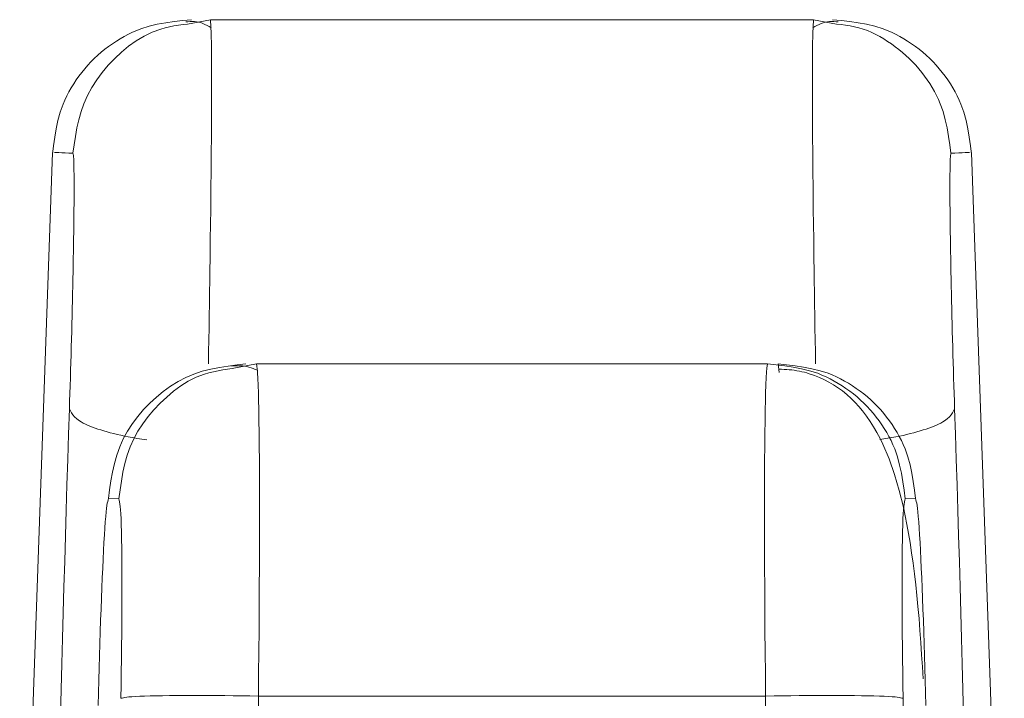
# Model space of a CAD drawing. Extents: x 193 to 943, y 26 to 526.
# Tile 75 of 207: x 361.805 to 362.163, y 92.933 to 93.179. Entities that reach past the tile are written whole.
import ezdxf

# ---------------------------------------------------------------- set-up
doc = ezdxf.new("R2010")
doc.units = 0
doc.layers.get('0').update_dxf_attribs({"lineweight": 25})
doc.layers.add('KG4_HLS_SYA', color=7, linetype='Continuous', lineweight=25)

# ---------------------------------------------------------------- blocks, each defined once
blk = doc.blocks.new('Spline-A069HVYG7N', base_point=(361.88208, 93.05164))
at = {"color": 0, "lineweight": -2}
for p, q in [((361.88208, 93.05313), (361.88288, 93.0532)), ((361.88288, 93.0532), (361.88368, 93.05326)), ((361.88368, 93.05326), (361.88448, 93.0533)), ((361.88448, 93.0533), (361.88527, 93.0533)), ((361.88527, 93.0533), (361.88606, 93.05326)), ((361.88606, 93.05326), (361.88684, 93.05317)), ((361.88684, 93.05317), (361.88762, 93.05301)), ((361.88762, 93.05301), (361.8884, 93.0528)), ((361.8884, 93.0528), (361.88917, 93.05255)), ((361.88917, 93.05255), (361.88994, 93.05226)), ((361.88994, 93.05226), (361.8907, 93.05196)), ((361.8907, 93.05196), (361.89147, 93.05164))]:
    blk.add_line(p, q, dxfattribs=at)
blk = doc.blocks.new('Spline-A069HVYK7N', base_point=(362.08099, 92.93953))
at = {"color": 0, "lineweight": -2}
for p, q in [((362.081, 93.05206), (362.08193, 93.05201)), ((362.08193, 93.05201), (362.08285, 93.05197)), ((362.08285, 93.05197), (362.08377, 93.05191)), ((362.08377, 93.05191), (362.08469, 93.05184)), ((362.08469, 93.05184), (362.08559, 93.05175)), ((362.08559, 93.05175), (362.08649, 93.05164)), ((362.08649, 93.05164), (362.08743, 93.05149)), ((362.08743, 93.05149), (362.08836, 93.05132)), ((362.08836, 93.05132), (362.08927, 93.05112)), ((362.08927, 93.05112), (362.09018, 93.0509)), ((362.09018, 93.0509), (362.09106, 93.05066)), ((362.09106, 93.05066), (362.09194, 93.0504)), ((362.09194, 93.0504), (362.09385, 93.04975)), ((362.09385, 93.04975), (362.09568, 93.04902)), ((362.09568, 93.04902), (362.09744, 93.04821)), ((362.09744, 93.04821), (362.09912, 93.04733)), ((362.09912, 93.04733), (362.10073, 93.04639)), ((362.10073, 93.04639), (362.10227, 93.04539)), ((362.10227, 93.04539), (362.104, 93.04413)), ((362.104, 93.04413), (362.10564, 93.0428)), ((362.10564, 93.0428), (362.10718, 93.04141)), ((362.10718, 93.04141), (362.10864, 93.03996)), ((362.10864, 93.03996), (362.11002, 93.03845)), ((362.11002, 93.03845), (362.11132, 93.03689)), ((362.11132, 93.03689), (362.11275, 93.03501)), ((362.11275, 93.03501), (362.11409, 93.03308)), ((362.11409, 93.03308), (362.11536, 93.03108)), ((362.11536, 93.03108), (362.11655, 93.02903)), ((362.11655, 93.02903), (362.11767, 93.02692)), ((362.11767, 93.02692), (362.11872, 93.02476)), ((362.11872, 93.02476), (362.12099, 93.01944)), ((362.12099, 93.01944), (362.12297, 93.01384)), ((362.12297, 93.01384), (362.12468, 93.008)), ((362.12468, 93.008), (362.12617, 93.00192)), ((362.12617, 93.00192), (362.12745, 92.99563)), ((362.12745, 92.99563), (362.12858, 92.98915)), ((362.12858, 92.98915), (362.12916, 92.98537)), ((362.12916, 92.98537), (362.1297, 92.98155)), ((362.1297, 92.98155), (362.1302, 92.97767)), ((362.1302, 92.97767), (362.13066, 92.97375)), ((362.13066, 92.97375), (362.13108, 92.96979)), ((362.13108, 92.96979), (362.13147, 92.96579)), ((362.13147, 92.96579), (362.13184, 92.96147)), ((362.13184, 92.96147), (362.13219, 92.95712)), ((362.13219, 92.95712), (362.1325, 92.95275)), ((362.1325, 92.95275), (362.1328, 92.94835)), ((362.1328, 92.94835), (362.13308, 92.94394)), ((362.13308, 92.94394), (362.13335, 92.93953))]:
    blk.add_line(p, q, dxfattribs=at)
blk = doc.blocks.new('Spline-A069HVZ07N', base_point=(362.09326, 93.17602))
at = {"color": 0, "lineweight": -2}
for p, q in [((362.09551, 93.17724), (362.09626, 93.17758)), ((362.09626, 93.17758), (362.09702, 93.17787)), ((362.09702, 93.17787), (362.09779, 93.17809)), ((362.09779, 93.17809), (362.09856, 93.17823)), ((362.09856, 93.17823), (362.09933, 93.1783)), ((362.09933, 93.1783), (362.10011, 93.17831)), ((362.10011, 93.17831), (362.10089, 93.17828)), ((362.10089, 93.17828), (362.10168, 93.17822)), ((362.10168, 93.17822), (362.10246, 93.17815)), ((362.09325, 93.17602), (362.094, 93.17644)), ((362.094, 93.17644), (362.09475, 93.17686)), ((362.09475, 93.17686), (362.09551, 93.17724))]:
    blk.add_line(p, q, dxfattribs=at)
blk = doc.blocks.new('Spline-A069HVZ27N', base_point=(361.86545, 93.17606))
at = {"color": 0, "lineweight": -2}
for p, q in [((361.86545, 93.17815), (361.86624, 93.17823)), ((361.86624, 93.17823), (361.86702, 93.17829)), ((361.86702, 93.17829), (361.8678, 93.17832)), ((361.8678, 93.17832), (361.86858, 93.17831)), ((361.86858, 93.17831), (361.86936, 93.17824)), ((361.86936, 93.17824), (361.87013, 93.17811)), ((361.87013, 93.17811), (361.87089, 93.17789)), ((361.87089, 93.17789), (361.87165, 93.17761)), ((361.87165, 93.17761), (361.87241, 93.17727)), ((361.87241, 93.17727), (361.87316, 93.17689)), ((361.87316, 93.17689), (361.87391, 93.17648)), ((361.87391, 93.17648), (361.87466, 93.17606))]:
    blk.add_line(p, q, dxfattribs=at)
blk = doc.blocks.new('Spline-A069HVZE7N', base_point=(361.81699, 93.13007))
at = {"color": 0, "lineweight": -2}
for p, q in [((361.85209, 93.17661), (361.85509, 93.17733)), ((361.85509, 93.17733), (361.85815, 93.17788)), ((361.85815, 93.17788), (361.86124, 93.17831)), ((361.86124, 93.17831), (361.86435, 93.17866)), ((361.86435, 93.17866), (361.86748, 93.17896)), ((361.84309, 93.1729), (361.84457, 93.17368)), ((361.84457, 93.17368), (361.84607, 93.17441)), ((361.84607, 93.17441), (361.8476, 93.17508)), ((361.8476, 93.17508), (361.84915, 93.17568)), ((361.84915, 93.17568), (361.85209, 93.17661)), ((361.83739, 93.16925), (361.83878, 93.17024)), ((361.83878, 93.17024), (361.84021, 93.17118)), ((361.84021, 93.17118), (361.84164, 93.17206)), ((361.84164, 93.17206), (361.84309, 93.1729)), ((361.83342, 93.16604), (361.83471, 93.16715)), ((361.83471, 93.16715), (361.83603, 93.16822)), ((361.83603, 93.16822), (361.83739, 93.16925)), ((361.82983, 93.16242), (361.83098, 93.16367)), ((361.83098, 93.16367), (361.83218, 93.16488)), ((361.83218, 93.16488), (361.83342, 93.16604)), ((361.82661, 93.15845), (361.82764, 93.15981)), ((361.82764, 93.15981), (361.82871, 93.16114)), ((361.82871, 93.16114), (361.82983, 93.16242)), ((361.8247, 93.15566), (361.82562, 93.15706)), ((361.82562, 93.15706), (361.82661, 93.15845)), ((361.82221, 93.1513), (361.82298, 93.15278)), ((361.82298, 93.15278), (361.82381, 93.15423)), ((361.82381, 93.15423), (361.8247, 93.15566)), ((361.82084, 93.14826), (361.82149, 93.14979)), ((361.82149, 93.14979), (361.82221, 93.1513)), ((361.819, 93.14238), (361.81982, 93.14536)), ((361.81982, 93.14536), (361.82084, 93.14826)), ((361.81835, 93.13935), (361.819, 93.14238)), ((361.81782, 93.13628), (361.81835, 93.13935)), ((361.81738, 93.13318), (361.81782, 93.13628)), ((361.81697, 93.13007), (361.81738, 93.13318))]:
    blk.add_line(p, q, dxfattribs=at)
blk = doc.blocks.new('Spline-A069HVZG7N', base_point=(362.10043, 93.13007))
at = {"color": 0, "lineweight": -2}
for p, q in [((362.10044, 93.17896), (362.10357, 93.17866)), ((362.10357, 93.17866), (362.10668, 93.17831)), ((362.10668, 93.17831), (362.10977, 93.17788)), ((362.10977, 93.17788), (362.11282, 93.17733)), ((362.11282, 93.17733), (362.11583, 93.17661)), ((362.11583, 93.17661), (362.11877, 93.17568)), ((362.11877, 93.17568), (362.12032, 93.17508)), ((362.12032, 93.17508), (362.12185, 93.17441)), ((362.12185, 93.17441), (362.12335, 93.17368)), ((362.12335, 93.17368), (362.12483, 93.1729)), ((362.12483, 93.1729), (362.12628, 93.17206)), ((362.12628, 93.17206), (362.12771, 93.17118)), ((362.12771, 93.17118), (362.12913, 93.17024)), ((362.12913, 93.17024), (362.13053, 93.16925)), ((362.13053, 93.16925), (362.13189, 93.16822)), ((362.13189, 93.16822), (362.13321, 93.16715)), ((362.13321, 93.16715), (362.13449, 93.16604)), ((362.13449, 93.16604), (362.13574, 93.16488)), ((362.13574, 93.16488), (362.13694, 93.16367)), ((362.13694, 93.16367), (362.13809, 93.16242)), ((362.13809, 93.16242), (362.13921, 93.16114)), ((362.13921, 93.16114), (362.14028, 93.15981)), ((362.14028, 93.15981), (362.14131, 93.15845)), ((362.14131, 93.15845), (362.1423, 93.15706)), ((362.1423, 93.15706), (362.14322, 93.15566)), ((362.14322, 93.15566), (362.1441, 93.15423)), ((362.1441, 93.15423), (362.14494, 93.15278)), ((362.14494, 93.15278), (362.14571, 93.1513)), ((362.14571, 93.1513), (362.14643, 93.14979)), ((362.14643, 93.14979), (362.14708, 93.14826)), ((362.14708, 93.14826), (362.1481, 93.14536)), ((362.1481, 93.14536), (362.14892, 93.14238)), ((362.14892, 93.14238), (362.14957, 93.13935)), ((362.14957, 93.13935), (362.1501, 93.13628)), ((362.1501, 93.13628), (362.15054, 93.13318)), ((362.15054, 93.13318), (362.15094, 93.13007))]:
    blk.add_line(p, q, dxfattribs=at)
blk = doc.blocks.new('Spline-A069HX247N', base_point=(361.83734, 93.00504))
at = {"color": 0, "lineweight": -2}
for p, q in [((361.87144, 93.05126), (361.87453, 93.05205)), ((361.87453, 93.05205), (361.87767, 93.05267)), ((361.87767, 93.05267), (361.88086, 93.05317)), ((361.88086, 93.05317), (361.88407, 93.05359)), ((361.88407, 93.05359), (361.8873, 93.05396)), ((361.86264, 93.04753), (361.86548, 93.04901)), ((361.86548, 93.04901), (361.86842, 93.05025)), ((361.86842, 93.05025), (361.87144, 93.05126)), ((361.85726, 93.04396), (361.85989, 93.04584)), ((361.85989, 93.04584), (361.86264, 93.04753)), ((361.85234, 93.03969), (361.85474, 93.0419)), ((361.85474, 93.0419), (361.85726, 93.04396)), ((361.85008, 93.03734), (361.85234, 93.03969)), ((361.84603, 93.03227), (361.84797, 93.03487)), ((361.84797, 93.03487), (361.85008, 93.03734)), ((361.84428, 93.02956), (361.84603, 93.03227)), ((361.84274, 93.02675), (361.84428, 93.02956)), ((361.84037, 93.02084), (361.84144, 93.02384)), ((361.84144, 93.02384), (361.84274, 93.02675)), ((361.83951, 93.01777), (361.84037, 93.02084)), ((361.83882, 93.01463), (361.83951, 93.01777)), ((361.83825, 93.01146), (361.83882, 93.01463)), ((361.83777, 93.00825), (361.83825, 93.01146)), ((361.83733, 93.00503), (361.83777, 93.00825))]:
    blk.add_line(p, q, dxfattribs=at)
blk = doc.blocks.new('Spline-A069HX287N', base_point=(362.08063, 93.00504))
at = {"color": 0, "lineweight": -2}
for p, q in [((362.08372, 93.05363), (362.08062, 93.05396)), ((362.08681, 93.05325), (362.08372, 93.05363)), ((362.08988, 93.0528), (362.08681, 93.05325)), ((362.09291, 93.05222), (362.08988, 93.0528)), ((362.09588, 93.05148), (362.09291, 93.05222)), ((362.0988, 93.05053), (362.09588, 93.05148)), ((362.10034, 93.04993), (362.0988, 93.05053)), ((362.10185, 93.04926), (362.10034, 93.04993)), ((362.10334, 93.04853), (362.10185, 93.04926)), ((362.1048, 93.04774), (362.10334, 93.04853)), ((362.10624, 93.0469), (362.1048, 93.04774)), ((362.10765, 93.04602), (362.10624, 93.0469)), ((362.10906, 93.04507), (362.10765, 93.04602)), ((362.11044, 93.04408), (362.10906, 93.04507)), ((362.11178, 93.04305), (362.11044, 93.04408)), ((362.11308, 93.04197), (362.11178, 93.04305)), ((362.11435, 93.04085), (362.11308, 93.04197)), ((362.11558, 93.03969), (362.11435, 93.04085)), ((362.11677, 93.03849), (362.11558, 93.03969)), ((362.11791, 93.03724), (362.11677, 93.03849)), ((362.11902, 93.03596), (362.11791, 93.03724)), ((362.12008, 93.03464), (362.11902, 93.03596)), ((362.12109, 93.03328), (362.12008, 93.03464)), ((362.12207, 93.0319), (362.12109, 93.03328)), ((362.12299, 93.03051), (362.12207, 93.0319)), ((362.12386, 93.02909), (362.12299, 93.03051)), ((362.12467, 93.02764), (362.12386, 93.02909)), ((362.12544, 93.02616), (362.12467, 93.02764)), ((362.12614, 93.02466), (362.12544, 93.02616)), ((362.12678, 93.02314), (362.12614, 93.02466)), ((362.12778, 93.02024), (362.12678, 93.02314)), ((362.12859, 93.01728), (362.12778, 93.02024)), ((362.12923, 93.01427), (362.12859, 93.01728)), ((362.12975, 93.01121), (362.12923, 93.01427)), ((362.13019, 93.00813), (362.12975, 93.01121)), ((362.13059, 93.00503), (362.13019, 93.00813))]:
    blk.add_line(p, q, dxfattribs=at)
blk = doc.blocks.new('Spline-A069I05U7N', base_point=(362.14346, 93.13046))
at = {"color": 0, "lineweight": -2}
for p, q in [((362.14491, 93.13052), (362.14347, 93.13045)), ((362.1463, 93.13058), (362.14491, 93.13052)), ((362.14757, 93.13063), (362.1463, 93.13058)), ((362.14865, 93.13068), (362.14757, 93.13063)), ((362.14949, 93.13072), (362.14865, 93.13068)), ((362.15003, 93.13074), (362.14949, 93.13072)), ((362.15017, 93.13075), (362.15003, 93.13074)), ((362.15003, 93.13074), (362.15012, 93.13074)), ((362.15012, 93.13074), (362.15019, 93.13075)), ((362.15018, 93.13075), (362.15017, 93.13075)), ((362.15019, 93.13075), (362.15018, 93.13075)), ((362.15018, 93.13075), (362.15018, 93.13075)), ((362.15019, 93.13075), (362.15024, 93.13075)), ((362.1502, 93.13075), (362.15019, 93.13075)), ((362.15021, 93.13075), (362.1502, 93.13075)), ((362.1502, 93.13075), (362.1502, 93.13075)), ((362.15022, 93.13075), (362.15021, 93.13075)), ((362.15021, 93.13075), (362.15021, 93.13075)), ((362.15023, 93.13075), (362.15022, 93.13075)), ((362.15022, 93.13075), (362.15022, 93.13075)), ((362.15022, 93.13075), (362.15022, 93.13075)), ((362.15024, 93.13075), (362.15023, 93.13075)), ((362.15023, 93.13075), (362.15023, 93.13075)), ((362.15023, 93.13075), (362.15023, 93.13075)), ((362.15023, 93.13075), (362.15023, 93.13075)), ((362.15024, 93.13075), (362.15024, 93.13075)), ((362.15024, 93.13075), (362.15024, 93.13075)), ((362.15024, 93.13075), (362.15024, 93.13075)), ((362.15024, 93.13075), (362.15024, 93.13075)), ((362.15024, 93.13075), (362.15024, 93.13075)), ((362.15024, 93.13075), (362.15024, 93.13075)), ((362.15024, 93.13075), (362.15024, 93.13075)), ((362.15024, 93.13075), (362.15024, 93.13075)), ((362.15024, 93.13075), (362.15024, 93.13075)), ((362.15024, 93.13075), (362.15024, 93.13075)), ((362.15024, 93.13075), (362.15024, 93.13075)), ((362.15024, 93.13075), (362.15024, 93.13075))]:
    blk.add_line(p, q, dxfattribs=at)
blk = doc.blocks.new('Spline-A069I05W7N', base_point=(362.14307, 93.03767))
at = {"color": 0, "lineweight": -2}
for p, q in [((362.14316, 93.12712), (362.14318, 93.1279)), ((362.14318, 93.1279), (362.14321, 93.12855)), ((362.14321, 93.12855), (362.14325, 93.12907)), ((362.14325, 93.12907), (362.14329, 93.12948)), ((362.14329, 93.12948), (362.14333, 93.1298)), ((362.14333, 93.1298), (362.14337, 93.13006)), ((362.14337, 93.13006), (362.14342, 93.13027)), ((362.14342, 93.13027), (362.14347, 93.13045)), ((362.14308, 93.1229), (362.1431, 93.12411)), ((362.1431, 93.12411), (362.14311, 93.12522)), ((362.14311, 93.12522), (362.14313, 93.12623)), ((362.14313, 93.12623), (362.14316, 93.12712)), ((362.14307, 93.12023), (362.14308, 93.12161)), ((362.14307, 93.11876), (362.14307, 93.12023)), ((362.14308, 93.12161), (362.14308, 93.1229)), ((362.14307, 93.1172), (362.14307, 93.11876)), ((362.14307, 93.11556), (362.14307, 93.1172)), ((362.14308, 93.11383), (362.14307, 93.11556)), ((362.14309, 93.11202), (362.14308, 93.11383)), ((362.14311, 93.11012), (362.14309, 93.11202)), ((362.14313, 93.10815), (362.14311, 93.11012)), ((362.14315, 93.1061), (362.14313, 93.10815)), ((362.14317, 93.10397), (362.14315, 93.1061)), ((362.1432, 93.10178), (362.14317, 93.10397)), ((362.14324, 93.09953), (362.1432, 93.10178)), ((362.14327, 93.09721), (362.14324, 93.09953)), ((362.14331, 93.09483), (362.14327, 93.09721)), ((362.14335, 93.09239), (362.14331, 93.09483)), ((362.1434, 93.08991), (362.14335, 93.09239)), ((362.14345, 93.08737), (362.1434, 93.08991)), ((362.1435, 93.08479), (362.14345, 93.08737)), ((362.14355, 93.08217), (362.1435, 93.08479)), ((362.14361, 93.07951), (362.14355, 93.08217)), ((362.14367, 93.07681), (362.14361, 93.07951)), ((362.14373, 93.07408), (362.14367, 93.07681)), ((362.1438, 93.07133), (362.14373, 93.07408)), ((362.14387, 93.06855), (362.1438, 93.07133)), ((362.14394, 93.06575), (362.14387, 93.06855)), ((362.14401, 93.06294), (362.14394, 93.06575)), ((362.14409, 93.06012), (362.14401, 93.06294)), ((362.14417, 93.05729), (362.14409, 93.06012)), ((362.14425, 93.05447), (362.14417, 93.05729)), ((362.14433, 93.05166), (362.14425, 93.05447)), ((362.14441, 93.04885), (362.14433, 93.05166)), ((362.1445, 93.04605), (362.14441, 93.04885)), ((362.14459, 93.04325), (362.1445, 93.04605)), ((362.14468, 93.04046), (362.14459, 93.04325)), ((362.14477, 93.03767), (362.14468, 93.04046))]:
    blk.add_line(p, q, dxfattribs=at)
blk = doc.blocks.new('Spline-A069I05Y7N', base_point=(362.13406, 92.69736))
at = {"color": 0, "lineweight": -2}
for p, q in [((362.14506, 93.02846), (362.14477, 93.03767)), ((362.14535, 93.01925), (362.14506, 93.02846)), ((362.14565, 93.01003), (362.14535, 93.01925)), ((362.14593, 93.00079), (362.14565, 93.01003)), ((362.14621, 92.99153), (362.14593, 93.00079)), ((362.14649, 92.98225), (362.14621, 92.99153)), ((362.14675, 92.97294), (362.14649, 92.98225)), ((362.14701, 92.96361), (362.14675, 92.97294)), ((362.14726, 92.95428), (362.14701, 92.96361)), ((362.1475, 92.94497), (362.14726, 92.95428)), ((362.14773, 92.93568), (362.1475, 92.94497)), ((362.13406, 92.9391), (362.1343, 92.9299)), ((362.14795, 92.92644), (362.14773, 92.93568))]:
    blk.add_line(p, q, dxfattribs=at)
blk = doc.blocks.new('Spline-A069I0607N', base_point=(362.13058, 92.9391))
at = {"color": 0, "lineweight": -2}
for p, q in [((362.13059, 93.00503), (362.13073, 93.00455)), ((362.13073, 93.00455), (362.13086, 93.00401)), ((362.13086, 93.00401), (362.131, 93.00335)), ((362.131, 93.00335), (362.13114, 93.00253)), ((362.13114, 93.00253), (362.13128, 93.00149)), ((362.13128, 93.00149), (362.13142, 93.00017)), ((362.13142, 93.00017), (362.13157, 92.99853)), ((362.13157, 92.99853), (362.13173, 92.99658)), ((362.13173, 92.99658), (362.13188, 92.99435)), ((362.13188, 92.99435), (362.13204, 92.99186)), ((362.13204, 92.99186), (362.1322, 92.98913)), ((362.1322, 92.98913), (362.13236, 92.98619)), ((362.13236, 92.98619), (362.13252, 92.98307)), ((362.13252, 92.98307), (362.13268, 92.97977)), ((362.13268, 92.97977), (362.13283, 92.97629)), ((362.13283, 92.97629), (362.13299, 92.97265)), ((362.13299, 92.97265), (362.13314, 92.96886)), ((362.13314, 92.96886), (362.13328, 92.96491)), ((362.13328, 92.96491), (362.13342, 92.96083)), ((362.13342, 92.96083), (362.13355, 92.95663)), ((362.13355, 92.95663), (362.13368, 92.95233)), ((362.13368, 92.95233), (362.13381, 92.94796)), ((362.13381, 92.94796), (362.13393, 92.94354)), ((362.13393, 92.94354), (362.13406, 92.9391))]:
    blk.add_line(p, q, dxfattribs=at)
blk = doc.blocks.new('Spline-A069I0627N', base_point=(362.12567, 92.93251))
at = {"color": 0, "lineweight": -2}
for p, q in [((362.12621, 93.00098), (362.12632, 93.00215)), ((362.12632, 93.00215), (362.12643, 93.00307)), ((362.12643, 93.00307), (362.12655, 93.00381)), ((362.12655, 93.00381), (362.12668, 93.00442)), ((362.12668, 93.00442), (362.1268, 93.00497)), ((362.12602, 92.99766), (362.12611, 92.99949)), ((362.12611, 92.99949), (362.12621, 93.00098)), ((362.12588, 92.99298), (362.12594, 92.99547)), ((362.12594, 92.99547), (362.12602, 92.99766)), ((362.12582, 92.9902), (362.12588, 92.99298)), ((362.12577, 92.98715), (362.12582, 92.9902)), ((362.12573, 92.98389), (362.12577, 92.98715)), ((362.1257, 92.98041), (362.12573, 92.98389)), ((362.12568, 92.97675), (362.1257, 92.98041)), ((362.12567, 92.97291), (362.12568, 92.97675)), ((362.12567, 92.9689), (362.12567, 92.97291)), ((362.12569, 92.96473), (362.12567, 92.9689)), ((362.12571, 92.96042), (362.12569, 92.96473)), ((362.12575, 92.95598), (362.12571, 92.96042)), ((362.1258, 92.95142), (362.12575, 92.95598)), ((362.12585, 92.94677), (362.1258, 92.95142)), ((362.12592, 92.94205), (362.12585, 92.94677)), ((362.12598, 92.93729), (362.12592, 92.94205)), ((362.12605, 92.93251), (362.12598, 92.93729))]:
    blk.add_line(p, q, dxfattribs=at)
blk = doc.blocks.new('Spline-A069I06O7N', base_point=(361.84113, 92.93251))
at = {"color": 0, "lineweight": -2}
for p, q in [((361.84112, 93.00497), (361.84124, 93.00442)), ((361.84124, 93.00442), (361.84137, 93.00381)), ((361.84137, 93.00381), (361.84149, 93.00307)), ((361.84149, 93.00307), (361.8416, 93.00215)), ((361.8416, 93.00215), (361.84171, 93.00098)), ((361.84171, 93.00098), (361.84181, 92.99949)), ((361.84181, 92.99949), (361.8419, 92.99766)), ((361.8419, 92.99766), (361.84197, 92.99547)), ((361.84197, 92.99547), (361.84204, 92.99298)), ((361.84204, 92.99298), (361.8421, 92.99019)), ((361.8421, 92.99019), (361.84215, 92.98715)), ((361.84215, 92.98715), (361.84219, 92.98388)), ((361.84219, 92.98388), (361.84222, 92.98041)), ((361.84222, 92.98041), (361.84224, 92.97675)), ((361.84224, 92.97675), (361.84225, 92.97291)), ((361.84225, 92.97291), (361.84225, 92.9689)), ((361.84225, 92.9689), (361.84223, 92.96473)), ((361.84223, 92.96473), (361.84221, 92.96042)), ((361.84221, 92.96042), (361.84217, 92.95597)), ((361.84217, 92.95597), (361.84212, 92.95142)), ((361.84212, 92.95142), (361.84207, 92.94677)), ((361.84207, 92.94677), (361.842, 92.94205)), ((361.842, 92.94205), (361.84194, 92.93729)), ((361.84194, 92.93729), (361.84187, 92.93251))]:
    blk.add_line(p, q, dxfattribs=at)
blk = doc.blocks.new('Spline-A069I06Q7N', base_point=(361.83386, 92.9391))
at = {"color": 0, "lineweight": -2}
for p, q in [((361.83664, 93.00149), (361.83678, 93.00253)), ((361.83678, 93.00253), (361.83692, 93.00335)), ((361.83692, 93.00335), (361.83706, 93.00401)), ((361.83706, 93.00401), (361.83719, 93.00455)), ((361.83719, 93.00455), (361.83733, 93.00503)), ((361.83619, 92.99658), (361.83634, 92.99853)), ((361.83634, 92.99853), (361.83649, 93.00017)), ((361.83649, 93.00017), (361.83664, 93.00149)), ((361.83603, 92.99435), (361.83619, 92.99658)), ((361.83572, 92.98913), (361.83588, 92.99186)), ((361.83588, 92.99186), (361.83603, 92.99435)), ((361.83556, 92.98619), (361.83572, 92.98913)), ((361.8354, 92.98307), (361.83556, 92.98619)), ((361.83524, 92.97977), (361.8354, 92.98307)), ((361.83508, 92.97629), (361.83524, 92.97977)), ((361.83493, 92.97266), (361.83508, 92.97629)), ((361.83478, 92.96886), (361.83493, 92.97266)), ((361.83464, 92.96492), (361.83478, 92.96886)), ((361.8345, 92.96083), (361.83464, 92.96492)), ((361.83437, 92.95663), (361.8345, 92.96083)), ((361.83424, 92.95233), (361.83437, 92.95663)), ((361.83411, 92.94796), (361.83424, 92.95233)), ((361.83399, 92.94354), (361.83411, 92.94796)), ((361.83386, 92.9391), (361.83399, 92.94354))]:
    blk.add_line(p, q, dxfattribs=at)
blk = doc.blocks.new('Spline-A069I06S7N', base_point=(361.81787, 92.69736))
at = {"color": 0, "lineweight": -2}
for p, q in [((361.82315, 93.03767), (361.82286, 93.02846)), ((361.82286, 93.02846), (361.82256, 93.01925)), ((361.82256, 93.01925), (361.82227, 93.01003)), ((361.82227, 93.01003), (361.82199, 93.00079)), ((361.82199, 93.00079), (361.82171, 92.99153)), ((361.82171, 92.99153), (361.82143, 92.98225)), ((361.82143, 92.98225), (361.82117, 92.97294)), ((361.82117, 92.97294), (361.82091, 92.96361)), ((361.82091, 92.96361), (361.82066, 92.95428)), ((361.82066, 92.95428), (361.82042, 92.94497)), ((361.82042, 92.94497), (361.82019, 92.93568)), ((361.83362, 92.9299), (361.83386, 92.9391)), ((361.82019, 92.93568), (361.81997, 92.92644))]:
    blk.add_line(p, q, dxfattribs=at)
blk = doc.blocks.new('Spline-A069I06U7N', base_point=(361.82315, 93.03767))
at = {"color": 0, "lineweight": -2}
for p, q in [((361.82445, 93.13045), (361.8245, 93.13027)), ((361.8245, 93.13027), (361.82454, 93.13006)), ((361.82454, 93.13006), (361.82459, 93.1298)), ((361.82459, 93.1298), (361.82463, 93.12948)), ((361.82463, 93.12948), (361.82467, 93.12907)), ((361.82467, 93.12907), (361.8247, 93.12855)), ((361.8247, 93.12855), (361.82474, 93.1279)), ((361.82474, 93.1279), (361.82476, 93.12712)), ((361.82476, 93.12712), (361.82479, 93.12623)), ((361.82479, 93.12623), (361.82481, 93.12522)), ((361.82481, 93.12522), (361.82482, 93.12411)), ((361.82482, 93.12411), (361.82483, 93.1229)), ((361.82483, 93.1229), (361.82484, 93.12161)), ((361.82484, 93.12161), (361.82485, 93.12023)), ((361.82485, 93.12023), (361.82485, 93.11876)), ((361.82485, 93.11876), (361.82485, 93.1172)), ((361.82485, 93.1172), (361.82485, 93.11556)), ((361.82484, 93.11383), (361.82483, 93.11202)), ((361.82485, 93.11556), (361.82484, 93.11383)), ((361.82481, 93.11012), (361.82479, 93.10815)), ((361.82483, 93.11202), (361.82481, 93.11012)), ((361.82477, 93.1061), (361.82474, 93.10397)), ((361.82479, 93.10815), (361.82477, 93.1061)), ((361.82474, 93.10397), (361.82472, 93.10178)), ((361.82468, 93.09952), (361.82465, 93.0972)), ((361.82472, 93.10178), (361.82468, 93.09952)), ((361.82465, 93.0972), (361.82461, 93.09482)), ((361.82457, 93.09239), (361.82452, 93.0899)), ((361.82461, 93.09482), (361.82457, 93.09239)), ((361.82452, 93.0899), (361.82447, 93.08737)), ((361.82442, 93.08479), (361.82437, 93.08217)), ((361.82447, 93.08737), (361.82442, 93.08479)), ((361.82437, 93.08217), (361.82431, 93.07951)), ((361.82431, 93.07951), (361.82425, 93.07681)), ((361.82419, 93.07408), (361.82412, 93.07133)), ((361.82425, 93.07681), (361.82419, 93.07408)), ((361.82412, 93.07133), (361.82405, 93.06855)), ((361.82405, 93.06855), (361.82398, 93.06575)), ((361.82391, 93.06294), (361.82383, 93.06011)), ((361.82398, 93.06575), (361.82391, 93.06294)), ((361.82383, 93.06011), (361.82375, 93.05729)), ((361.82375, 93.05729), (361.82367, 93.05447)), ((361.82367, 93.05447), (361.82359, 93.05166)), ((361.8235, 93.04885), (361.82342, 93.04605)), ((361.82359, 93.05166), (361.8235, 93.04885)), ((361.82342, 93.04605), (361.82333, 93.04325)), ((361.82333, 93.04325), (361.82324, 93.04046)), ((361.82324, 93.04046), (361.82315, 93.03767))]:
    blk.add_line(p, q, dxfattribs=at)
blk = doc.blocks.new('Spline-A069I06W7N', base_point=(361.81769, 93.13046))
at = {"color": 0, "lineweight": -2}
for p, q in [((361.81775, 93.13075), (361.81768, 93.13075)), ((361.81768, 93.13075), (361.81768, 93.13075)), ((361.81768, 93.13075), (361.81768, 93.13075)), ((361.81768, 93.13075), (361.81769, 93.13075)), ((361.81769, 93.13075), (361.81769, 93.13075)), ((361.81769, 93.13075), (361.81769, 93.13075)), ((361.81769, 93.13075), (361.81769, 93.13075)), ((361.81769, 93.13075), (361.8177, 93.13075)), ((361.8177, 93.13075), (361.8177, 93.13075)), ((361.8177, 93.13075), (361.8177, 93.13075)), ((361.8177, 93.13075), (361.81771, 93.13075)), ((361.81771, 93.13075), (361.81771, 93.13075)), ((361.81771, 93.13075), (361.81771, 93.13075)), ((361.81771, 93.13075), (361.81772, 93.13075)), ((361.81772, 93.13075), (361.81772, 93.13075)), ((361.81772, 93.13075), (361.81773, 93.13075)), ((361.81773, 93.13075), (361.81773, 93.13075)), ((361.81773, 93.13075), (361.81773, 93.13075)), ((361.81773, 93.13075), (361.81774, 93.13075)), ((361.81774, 93.13075), (361.81774, 93.13075)), ((361.81774, 93.13075), (361.81775, 93.13075)), ((361.81789, 93.13074), (361.81775, 93.13075)), ((361.81775, 93.13075), (361.81775, 93.13075)), ((361.81775, 93.13075), (361.81776, 93.13075)), ((361.81776, 93.13075), (361.81776, 93.13075)), ((361.81776, 93.13075), (361.81777, 93.13075)), ((361.81777, 93.13075), (361.81778, 93.13075)), ((361.81778, 93.13075), (361.81778, 93.13075)), ((361.81778, 93.13075), (361.81779, 93.13075)), ((361.81779, 93.13075), (361.81779, 93.13074)), ((361.81779, 93.13074), (361.8178, 93.13074)), ((361.8178, 93.13074), (361.81789, 93.13074)), ((361.81842, 93.13072), (361.81789, 93.13074)), ((361.81926, 93.13068), (361.81842, 93.13072)), ((361.82035, 93.13063), (361.81926, 93.13068)), ((361.82162, 93.13058), (361.82035, 93.13063)), ((361.823, 93.13052), (361.82162, 93.13058)), ((361.82445, 93.13045), (361.823, 93.13052))]:
    blk.add_line(p, q, dxfattribs=at)
blk = doc.blocks.new('Spline-A069I08E7N', base_point=(362.07608, 92.93252))
at = {"color": 0, "lineweight": -2}
for p, q in [((362.07608, 92.93332), (362.07917, 92.93336)), ((362.07917, 92.93336), (362.08224, 92.9334)), ((362.08224, 92.9334), (362.08529, 92.93344)), ((362.08529, 92.93344), (362.08831, 92.93348)), ((362.08831, 92.93348), (362.09127, 92.9335)), ((362.09127, 92.9335), (362.09418, 92.93352)), ((362.09418, 92.93352), (362.09723, 92.93354)), ((362.09723, 92.93354), (362.10019, 92.93354)), ((362.10019, 92.93354), (362.10305, 92.93353)), ((362.10305, 92.93353), (362.10579, 92.93351)), ((362.10579, 92.93351), (362.10841, 92.93348)), ((362.10841, 92.93348), (362.1109, 92.93345)), ((362.1109, 92.93345), (362.11324, 92.9334)), ((362.11324, 92.9334), (362.11543, 92.93335)), ((362.11543, 92.93335), (362.11743, 92.9333)), ((362.11743, 92.9333), (362.11922, 92.93323)), ((362.11922, 92.93323), (362.12079, 92.93316)), ((362.12079, 92.93316), (362.12212, 92.93307)), ((362.12212, 92.93307), (362.12312, 92.93299)), ((362.12312, 92.93299), (362.12394, 92.9329)), ((362.12394, 92.9329), (362.1246, 92.93281)), ((362.1246, 92.93281), (362.12515, 92.93271)), ((362.12515, 92.93271), (362.12562, 92.93262)), ((362.12562, 92.93262), (362.12605, 92.93252))]:
    blk.add_line(p, q, dxfattribs=at)
blk = doc.blocks.new('Spline-A069I08I7N', base_point=(361.84186, 92.93252))
at = {"color": 0, "lineweight": -2}
for p, q in [((361.84187, 92.93252), (361.8423, 92.93262)), ((361.8423, 92.93262), (361.84277, 92.93271)), ((361.84277, 92.93271), (361.84332, 92.93281)), ((361.84332, 92.93281), (361.84398, 92.9329)), ((361.84398, 92.9329), (361.84479, 92.93299)), ((361.84479, 92.93299), (361.8458, 92.93307)), ((361.8458, 92.93307), (361.84712, 92.93316)), ((361.84712, 92.93316), (361.8487, 92.93323)), ((361.8487, 92.93323), (361.85049, 92.9333)), ((361.85049, 92.9333), (361.85249, 92.93335)), ((361.85249, 92.93335), (361.85468, 92.9334)), ((361.85468, 92.9334), (361.85702, 92.93345)), ((361.85702, 92.93345), (361.85951, 92.93348)), ((361.85951, 92.93348), (361.86213, 92.93351)), ((361.86213, 92.93351), (361.86487, 92.93353)), ((361.86487, 92.93353), (361.86773, 92.93354)), ((361.86773, 92.93354), (361.87069, 92.93354)), ((361.87069, 92.93354), (361.87374, 92.93352)), ((361.87374, 92.93352), (361.87665, 92.9335)), ((361.87665, 92.9335), (361.87961, 92.93348)), ((361.87961, 92.93348), (361.88262, 92.93344)), ((361.88262, 92.93344), (361.88567, 92.9334)), ((361.88567, 92.9334), (361.88875, 92.93336)), ((361.88875, 92.93336), (361.89184, 92.93332))]:
    blk.add_line(p, q, dxfattribs=at)
blk = doc.blocks.new('Spline-A069I08O7N', base_point=(362.07571, 92.93332))
at = {"color": 0, "lineweight": -2}
for p, q in [((362.0765, 93.05206), (362.07643, 93.05135)), ((362.07656, 93.05262), (362.0765, 93.05206)), ((362.07663, 93.05306), (362.07656, 93.05262)), ((362.0767, 93.05341), (362.07663, 93.05306)), ((362.07676, 93.0537), (362.0767, 93.05341)), ((362.07683, 93.05396), (362.07676, 93.0537)), ((362.07632, 93.04949), (362.07627, 93.04834)), ((362.07638, 93.0505), (362.07632, 93.04949)), ((362.07643, 93.05135), (362.07638, 93.0505)), ((362.07617, 93.0456), (362.07612, 93.04404)), ((362.07622, 93.04704), (362.07617, 93.0456)), ((362.07627, 93.04834), (362.07622, 93.04704)), ((362.07612, 93.04404), (362.07604, 93.04082)), ((362.07604, 93.04082), (362.07597, 93.03719)), ((362.07597, 93.03719), (362.07591, 93.03317)), ((362.07591, 93.03317), (362.07585, 93.02877)), ((362.07585, 93.02877), (362.0758, 93.024)), ((362.0758, 93.024), (362.07576, 93.01888)), ((362.07576, 93.01888), (362.07573, 93.01322)), ((362.07573, 93.01322), (362.07571, 93.00722)), ((362.07571, 93.00722), (362.0757, 93.0009)), ((362.0757, 93.0009), (362.0757, 92.99429)), ((362.0757, 92.99429), (362.07572, 92.98742)), ((362.07572, 92.98742), (362.07574, 92.98031)), ((362.07574, 92.98031), (362.07578, 92.97281)), ((362.07578, 92.97281), (362.07583, 92.96514)), ((362.07583, 92.96514), (362.07588, 92.95731)), ((362.07588, 92.95731), (362.07595, 92.94938)), ((362.07595, 92.94938), (362.07601, 92.94137)), ((362.07601, 92.94137), (362.07608, 92.93332))]:
    blk.add_line(p, q, dxfattribs=at)
blk = doc.blocks.new('Spline-A069I08Q7N', base_point=(361.89148, 92.93332))
at = {"color": 0, "lineweight": -2}
for p, q in [((361.89149, 93.05135), (361.89154, 93.05028)), ((361.89154, 93.05028), (361.89159, 93.04918)), ((361.89159, 93.04918), (361.89165, 93.04804)), ((361.89165, 93.04804), (361.8917, 93.04681)), ((361.8917, 93.04681), (361.89175, 93.04549)), ((361.89175, 93.04549), (361.8918, 93.04404)), ((361.8918, 93.04404), (361.89188, 93.04096)), ((361.89188, 93.04096), (361.89195, 93.03738)), ((361.89195, 93.03738), (361.89202, 93.03335)), ((361.89202, 93.03335), (361.89207, 93.0289)), ((361.89207, 93.0289), (361.89212, 93.02406)), ((361.89212, 93.02406), (361.89216, 93.01888)), ((361.89216, 93.01888), (361.89219, 93.01318)), ((361.89219, 93.01318), (361.89221, 93.00716)), ((361.89221, 93.00716), (361.89222, 93.00085)), ((361.89222, 93.00085), (361.89222, 92.99425)), ((361.89222, 92.99425), (361.8922, 92.9874)), ((361.8922, 92.9874), (361.89218, 92.98031)), ((361.89218, 92.98031), (361.89214, 92.97283)), ((361.89214, 92.97283), (361.89209, 92.96515)), ((361.89209, 92.96515), (361.89204, 92.95733)), ((361.89204, 92.95733), (361.89197, 92.94939)), ((361.89197, 92.94939), (361.8919, 92.94137)), ((361.8919, 92.94137), (361.89184, 92.93332))]:
    blk.add_line(p, q, dxfattribs=at)
blk = doc.blocks.new('Spline-A069I08Y7N', base_point=(361.84113, 93.00497))
at = {"color": 0, "lineweight": -2}
for p, q in [((361.88057, 93.05199), (361.88228, 93.05223)), ((361.86636, 93.04767), (361.86922, 93.04911)), ((361.86922, 93.04911), (361.87219, 93.05025)), ((361.87219, 93.05025), (361.87383, 93.05073)), ((361.87383, 93.05073), (361.87549, 93.05112)), ((361.87549, 93.05112), (361.87717, 93.05146)), ((361.87717, 93.05146), (361.87887, 93.05174)), ((361.87887, 93.05174), (361.88057, 93.05199)), ((361.86099, 93.04405), (361.86362, 93.04597)), ((361.86362, 93.04597), (361.86636, 93.04767)), ((361.85611, 93.03967), (361.85849, 93.04193)), ((361.85849, 93.04193), (361.86099, 93.04405)), ((361.85385, 93.03729), (361.85611, 93.03967)), ((361.84981, 93.0322), (361.85175, 93.0348)), ((361.85175, 93.0348), (361.85385, 93.03729)), ((361.84806, 93.0295), (361.84981, 93.0322)), ((361.84652, 93.02669), (361.84806, 93.0295)), ((361.84414, 93.0208), (361.84521, 93.02379)), ((361.84521, 93.02379), (361.84652, 93.02669)), ((361.84328, 93.01773), (361.84414, 93.0208)), ((361.84259, 93.0146), (361.84328, 93.01773)), ((361.84203, 93.01142), (361.84259, 93.0146)), ((361.84155, 93.0082), (361.84203, 93.01142)), ((361.84112, 93.00498), (361.84155, 93.0082))]:
    blk.add_line(p, q, dxfattribs=at)
blk = doc.blocks.new('Spline-A069I0907N', base_point=(362.07684, 93.00497))
at = {"color": 0, "lineweight": -2}
for p, q in [((362.07683, 93.05396), (362.07994, 93.05363)), ((362.07994, 93.05363), (362.08303, 93.05325)), ((362.08303, 93.05325), (362.0861, 93.0528)), ((362.0861, 93.0528), (362.08912, 93.05222)), ((362.08912, 93.05222), (362.0921, 93.05148)), ((362.0921, 93.05148), (362.09502, 93.05053)), ((362.09502, 93.05053), (362.09656, 93.04992)), ((362.09656, 93.04992), (362.09807, 93.04925)), ((362.09807, 93.04925), (362.09956, 93.04852)), ((362.09956, 93.04852), (362.10103, 93.04773)), ((362.10103, 93.04773), (362.10247, 93.04689)), ((362.10247, 93.04689), (362.10388, 93.046)), ((362.10388, 93.046), (362.10529, 93.04506)), ((362.10529, 93.04506), (362.10667, 93.04406)), ((362.10667, 93.04406), (362.10801, 93.04303)), ((362.10801, 93.04303), (362.10931, 93.04195)), ((362.10931, 93.04195), (362.11058, 93.04083)), ((362.11058, 93.04083), (362.11181, 93.03967)), ((362.11181, 93.03967), (362.113, 93.03847)), ((362.113, 93.03847), (362.11414, 93.03722)), ((362.11414, 93.03722), (362.11525, 93.03593)), ((362.11525, 93.03593), (362.11631, 93.03461)), ((362.11631, 93.03461), (362.11733, 93.03325)), ((362.11733, 93.03325), (362.1183, 93.03186)), ((362.1183, 93.03186), (362.11922, 93.03047)), ((362.11922, 93.03047), (362.12009, 93.02905)), ((362.12009, 93.02905), (362.1209, 93.0276)), ((362.1209, 93.0276), (362.12167, 93.02612)), ((362.12167, 93.02612), (362.12237, 93.02462)), ((362.12237, 93.02462), (362.12301, 93.0231)), ((362.12301, 93.0231), (362.12401, 93.0202)), ((362.12401, 93.0202), (362.12481, 93.01723)), ((362.12481, 93.01723), (362.12545, 93.01422)), ((362.12545, 93.01422), (362.12597, 93.01116)), ((362.12597, 93.01116), (362.12641, 93.00807)), ((362.12641, 93.00807), (362.1268, 93.00497))]:
    blk.add_line(p, q, dxfattribs=at)
blk = doc.blocks.new('Spline-A069I09G7N', base_point=(362.11765, 93.02654))
at = {"color": 0, "lineweight": -2}
for p, q in [((362.14207, 93.03397), (362.14286, 93.0347)), ((362.14286, 93.0347), (362.14348, 93.03543)), ((362.14348, 93.03543), (362.14398, 93.03617)), ((362.14398, 93.03617), (362.14439, 93.03692)), ((362.14439, 93.03692), (362.14477, 93.03767)), ((362.13438, 93.0303), (362.1354, 93.03065)), ((362.1354, 93.03065), (362.13638, 93.03101)), ((362.13638, 93.03101), (362.13729, 93.03137)), ((362.13729, 93.03137), (362.13816, 93.03174)), ((362.13816, 93.03174), (362.13898, 93.03211)), ((362.13898, 93.03211), (362.13974, 93.03248)), ((362.13974, 93.03248), (362.14044, 93.03286)), ((362.14044, 93.03286), (362.14107, 93.03325)), ((362.14107, 93.03325), (362.14207, 93.03397)), ((362.12054, 93.02696), (362.12125, 93.02707)), ((362.12125, 93.02707), (362.12195, 93.02719)), ((362.12195, 93.02719), (362.12339, 93.02745)), ((362.12339, 93.02745), (362.12478, 93.02772)), ((362.12478, 93.02772), (362.12612, 93.02801)), ((362.12612, 93.02801), (362.12743, 93.02832)), ((362.12743, 93.02832), (362.12868, 93.02863)), ((362.12868, 93.02863), (362.1299, 93.02895)), ((362.1299, 93.02895), (362.13108, 93.02928)), ((362.13108, 93.02928), (362.13222, 93.02961)), ((362.13222, 93.02961), (362.13332, 93.02995)), ((362.13332, 93.02995), (362.13438, 93.0303)), ((362.11764, 93.02653), (362.11837, 93.02664)), ((362.11837, 93.02664), (362.1191, 93.02674)), ((362.1191, 93.02674), (362.11982, 93.02685)), ((362.11982, 93.02685), (362.12054, 93.02696))]:
    blk.add_line(p, q, dxfattribs=at)
blk = doc.blocks.new('Spline-A069I09I7N', base_point=(361.82315, 93.02638))
at = {"color": 0, "lineweight": -2}
for p, q in [((361.82315, 93.03767), (361.82353, 93.03692)), ((361.82353, 93.03692), (361.82394, 93.03617)), ((361.82394, 93.03617), (361.82444, 93.03543)), ((361.82444, 93.03543), (361.82506, 93.0347)), ((361.82506, 93.0347), (361.82585, 93.03397)), ((361.82585, 93.03397), (361.82685, 93.03325)), ((361.82685, 93.03325), (361.82748, 93.03286)), ((361.82748, 93.03286), (361.82818, 93.03249)), ((361.82818, 93.03249), (361.82894, 93.03211)), ((361.82894, 93.03211), (361.82976, 93.03174)), ((361.82976, 93.03174), (361.83063, 93.03137)), ((361.83063, 93.03137), (361.83154, 93.03102)), ((361.83154, 93.03102), (361.83252, 93.03065)), ((361.83252, 93.03065), (361.83353, 93.0303)), ((361.83353, 93.0303), (361.83459, 93.02995)), ((361.83459, 93.02995), (361.83569, 93.02961)), ((361.83569, 93.02961), (361.83684, 93.02928)), ((361.83684, 93.02928), (361.83802, 93.02895)), ((361.83802, 93.02895), (361.83924, 93.02863)), ((361.83924, 93.02863), (361.8405, 93.02832)), ((361.8405, 93.02832), (361.8418, 93.02802)), ((361.8418, 93.02802), (361.84314, 93.02773)), ((361.84314, 93.02773), (361.84453, 93.02745)), ((361.84453, 93.02745), (361.84597, 93.02719)), ((361.84597, 93.02719), (361.84683, 93.02705)), ((361.84683, 93.02705), (361.8477, 93.02691)), ((361.8477, 93.02691), (361.84858, 93.02677)), ((361.84858, 93.02677), (361.84947, 93.02664)), ((361.84947, 93.02664), (361.85037, 93.02651)), ((361.85037, 93.02651), (361.85127, 93.02638))]:
    blk.add_line(p, q, dxfattribs=at)
blk = doc.blocks.new('Spline-A069I0AU7N', base_point=(362.10184, 93.13045))
at = {"color": 0, "lineweight": -2}
for p, q in [((362.10184, 93.17739), (362.1035, 93.17719)), ((362.1035, 93.17719), (362.10515, 93.17697)), ((362.10515, 93.17697), (362.10679, 93.17671)), ((362.10679, 93.17671), (362.10841, 93.1764)), ((362.10841, 93.1764), (362.11001, 93.17603)), ((362.11001, 93.17603), (362.11159, 93.17557)), ((362.11159, 93.17557), (362.11313, 93.17501)), ((362.11313, 93.17501), (362.11464, 93.17436)), ((362.11464, 93.17436), (362.11613, 93.17363)), ((362.11613, 93.17363), (362.11758, 93.17284)), ((362.11758, 93.17284), (362.11901, 93.17199)), ((362.11901, 93.17199), (362.12041, 93.1711)), ((362.12041, 93.1711), (362.12181, 93.17015)), ((362.12181, 93.17015), (362.12318, 93.16916)), ((362.12318, 93.16916), (362.12451, 93.16814)), ((362.12451, 93.16814), (362.12582, 93.16708)), ((362.12582, 93.16708), (362.12709, 93.16598)), ((362.12709, 93.16598), (362.12831, 93.16484)), ((362.12831, 93.16484), (362.1295, 93.16365)), ((362.1295, 93.16365), (362.13064, 93.16242)), ((362.13064, 93.16242), (362.13175, 93.16115)), ((362.13175, 93.16115), (362.13281, 93.15984)), ((362.13281, 93.15984), (362.13383, 93.1585)), ((362.13383, 93.1585), (362.1348, 93.15712)), ((362.1348, 93.15712), (362.13572, 93.15574)), ((362.13572, 93.15574), (362.13659, 93.15433)), ((362.13659, 93.15433), (362.13742, 93.1529)), ((362.13742, 93.1529), (362.13818, 93.15144)), ((362.13818, 93.15144), (362.13889, 93.14995)), ((362.13889, 93.14995), (362.13954, 93.14844)), ((362.13954, 93.14844), (362.14056, 93.14557)), ((362.14056, 93.14557), (362.14138, 93.14262)), ((362.14138, 93.14262), (362.14204, 93.13963)), ((362.14204, 93.13963), (362.14258, 93.13659)), ((362.14258, 93.13659), (362.14304, 93.13353)), ((362.14304, 93.13353), (362.14346, 93.13045))]:
    blk.add_line(p, q, dxfattribs=at)
blk = doc.blocks.new('Spline-A069I0AW7N', base_point=(362.09308, 93.05396))
at = {"color": 0, "lineweight": -2}
for p, q in [((362.09331, 93.1739), (362.09328, 93.17333)), ((362.09316, 93.17032), (362.09314, 93.16921)), ((362.09318, 93.17125), (362.09316, 93.17032)), ((362.09321, 93.17204), (362.09318, 93.17125)), ((362.09324, 93.17272), (362.09321, 93.17204)), ((362.09328, 93.17333), (362.09324, 93.17272)), ((362.09314, 93.16921), (362.0931, 93.16633)), ((362.0931, 93.16633), (362.09309, 93.16268)), ((362.09309, 93.16268), (362.09308, 93.15836)), ((362.09308, 93.15836), (362.0931, 93.15346)), ((362.0931, 93.15346), (362.09312, 93.14808)), ((362.09312, 93.14808), (362.09315, 93.14234)), ((362.09315, 93.14234), (362.09319, 93.13653)), ((362.09319, 93.13653), (362.09324, 93.13047)), ((362.09324, 93.13047), (362.0933, 93.12417)), ((362.0933, 93.12417), (362.09337, 93.11763)), ((362.09337, 93.11763), (362.09344, 93.11087)), ((362.09344, 93.11087), (362.09352, 93.10388)), ((362.09352, 93.10388), (362.09357, 93.10002)), ((362.09357, 93.10002), (362.09362, 93.09611)), ((362.09362, 93.09611), (362.09367, 93.09215)), ((362.09367, 93.09215), (362.09372, 93.08814)), ((362.09372, 93.08814), (362.09378, 93.08409)), ((362.09378, 93.08409), (362.09384, 93.08001)), ((362.09384, 93.08001), (362.0939, 93.07571)), ((362.0939, 93.07571), (362.09397, 93.07139)), ((362.09397, 93.07139), (362.09404, 93.06705)), ((362.09404, 93.06705), (362.09411, 93.0627)), ((362.09411, 93.0627), (362.09418, 93.05833)), ((362.09418, 93.05833), (362.09425, 93.05396))]:
    blk.add_line(p, q, dxfattribs=at)
blk = doc.blocks.new('Spline-A069I0AY7N', base_point=(361.87366, 93.05396))
at = {"color": 0, "lineweight": -2}
for p, q in [((361.87461, 93.17394), (361.87464, 93.17336)), ((361.87464, 93.17336), (361.87467, 93.17275)), ((361.87467, 93.17275), (361.8747, 93.17206)), ((361.8747, 93.17206), (361.87473, 93.17127)), ((361.87473, 93.17127), (361.87476, 93.17033)), ((361.87476, 93.17033), (361.87478, 93.16921)), ((361.87478, 93.16921), (361.87481, 93.16633)), ((361.87481, 93.16633), (361.87483, 93.16268)), ((361.87483, 93.16268), (361.87483, 93.15835)), ((361.87483, 93.15835), (361.87482, 93.15345)), ((361.87482, 93.15345), (361.8748, 93.14808)), ((361.8748, 93.14808), (361.87476, 93.14234)), ((361.87476, 93.14234), (361.87472, 93.13653)), ((361.87472, 93.13653), (361.87467, 93.13047)), ((361.87467, 93.13047), (361.87462, 93.12417)), ((361.87462, 93.12417), (361.87455, 93.11763)), ((361.87455, 93.11763), (361.87448, 93.11087)), ((361.87448, 93.11087), (361.87439, 93.10388)), ((361.87439, 93.10388), (361.87435, 93.10003)), ((361.87435, 93.10003), (361.8743, 93.09611)), ((361.8743, 93.09611), (361.87425, 93.09215)), ((361.87425, 93.09215), (361.87419, 93.08814)), ((361.87419, 93.08814), (361.87414, 93.08409)), ((361.87414, 93.08409), (361.87408, 93.08001)), ((361.87408, 93.08001), (361.87401, 93.07571)), ((361.87401, 93.07571), (361.87395, 93.07139)), ((361.87395, 93.07139), (361.87388, 93.06705)), ((361.87388, 93.06705), (361.87381, 93.0627)), ((361.87381, 93.0627), (361.87374, 93.05833)), ((361.87374, 93.05833), (361.87367, 93.05396))]:
    blk.add_line(p, q, dxfattribs=at)
blk = doc.blocks.new('Spline-A069I0B07N', base_point=(361.82446, 93.13045))
at = {"color": 0, "lineweight": -2}
for p, q in [((361.86608, 93.17739), (361.86443, 93.17717)), ((361.85324, 93.17444), (361.85027, 93.17299)), ((361.85633, 93.17557), (361.85324, 93.17444)), ((361.85791, 93.17601), (361.85633, 93.17557)), ((361.85951, 93.17637), (361.85791, 93.17601)), ((361.86114, 93.17668), (361.85951, 93.17637)), ((361.86278, 93.17694), (361.86114, 93.17668)), ((361.86443, 93.17717), (361.86278, 93.17694)), ((361.84741, 93.17127), (361.84468, 93.16931)), ((361.85027, 93.17299), (361.84741, 93.17127)), ((361.84208, 93.16716), (361.8396, 93.16484)), ((361.84468, 93.16931), (361.84208, 93.16716)), ((361.8396, 93.16484), (361.83727, 93.16239)), ((361.83509, 93.15982), (361.83309, 93.15714)), ((361.83727, 93.16239), (361.83509, 93.15982)), ((361.83309, 93.15714), (361.83129, 93.15434)), ((361.83129, 93.15434), (361.82971, 93.15144)), ((361.82971, 93.15144), (361.82838, 93.14844)), ((361.82738, 93.14557), (361.82656, 93.14263)), ((361.82838, 93.14844), (361.82738, 93.14557)), ((361.82656, 93.14263), (361.8259, 93.13963)), ((361.8259, 93.13963), (361.82536, 93.1366)), ((361.82536, 93.1366), (361.82489, 93.13353)), ((361.82489, 93.13353), (361.82445, 93.13045))]:
    blk.add_line(p, q, dxfattribs=at)

msp = doc.modelspace()

# ---------------------------------------------------------------- linework, layer by layer
at = {"layer": 'KG4_HLS_SYA', "color": 8, "linetype": 'Continuous', "lineweight": 9, "ltscale": 0.13, "true_color": 0x808080}
for p, q in [((361.87442, 93.17896), (361.86608, 93.17739)), ((361.87442, 93.17896), (361.87461, 93.17394)), ((361.87442, 93.17896), (362.09349, 93.17896)), ((362.09349, 93.17896), (362.09331, 93.1739)), ((362.09349, 93.17896), (362.10184, 93.17739)), ((361.80509, 92.78971), (361.817, 93.13077)), ((362.15092, 93.13077), (362.16283, 92.78971)), ((361.88228, 93.05223), (361.89109, 93.05396)), ((361.89109, 93.05396), (362.07683, 93.05396)), ((361.89109, 93.05396), (361.89149, 93.05135)), ((362.08102, 93.05078), (362.08062, 93.05396)), ((361.83733, 93.00503), (361.84112, 93.00497)), ((362.1268, 93.00497), (362.13059, 93.00503)), ((361.89184, 92.93332), (361.88221, 91.94182)), ((362.07608, 92.93332), (361.89184, 92.93332)), ((362.08571, 91.94174), (362.07608, 92.93332)), ((362.13565, 91.86646), (362.12605, 92.93251))]:
    msp.add_line(p, q, dxfattribs=at)

# ---------------------------------------------------------------- block references
for name, p in [('Spline-A069HVZE7N', (361.81699, 93.13007)), ('Spline-A069I0B07N', (361.82446, 93.13045)), ('Spline-A069HVZ27N', (361.86545, 93.17606)), ('Spline-A069HVZ07N', (362.09326, 93.17602)), ('Spline-A069HVZG7N', (362.10043, 93.13007)), ('Spline-A069I0AU7N', (362.10184, 93.13045)), ('Spline-A069I0AY7N', (361.87366, 93.05396)), ('Spline-A069I0AW7N', (362.09308, 93.05396)), ('Spline-A069I06W7N', (361.81769, 93.13046)), ('Spline-A069I06U7N', (361.82315, 93.03767)), ('Spline-A069I05W7N', (362.14307, 93.03767)), ('Spline-A069I05U7N', (362.14346, 93.13046)), ('Spline-A069HX247N', (361.83734, 93.00504)), ('Spline-A069I08Y7N', (361.84113, 93.00497)), ('Spline-A069HVYG7N', (361.88208, 93.05164)), ('Spline-A069I08O7N', (362.07571, 92.93332)), ('Spline-A069I0907N', (362.07684, 93.00497)), ('Spline-A069HX287N', (362.08063, 93.00504)), ('Spline-A069HVYK7N', (362.08099, 92.93953)), ('Spline-A069I08Q7N', (361.89148, 92.93332)), ('Spline-A069I06S7N', (361.81787, 92.69736)), ('Spline-A069I09I7N', (361.82315, 93.02638)), ('Spline-A069I09G7N', (362.11765, 93.02654)), ('Spline-A069I05Y7N', (362.13406, 92.69736)), ('Spline-A069I06Q7N', (361.83386, 92.9391)), ('Spline-A069I06O7N', (361.84113, 92.93251)), ('Spline-A069I0627N', (362.12567, 92.93251)), ('Spline-A069I0607N', (362.13058, 92.9391)), ('Spline-A069I08I7N', (361.84186, 92.93252)), ('Spline-A069I08E7N', (362.07608, 92.93252))]:
    msp.add_blockref(name, p, dxfattribs=at)

doc.saveas('drawing.dxf')
